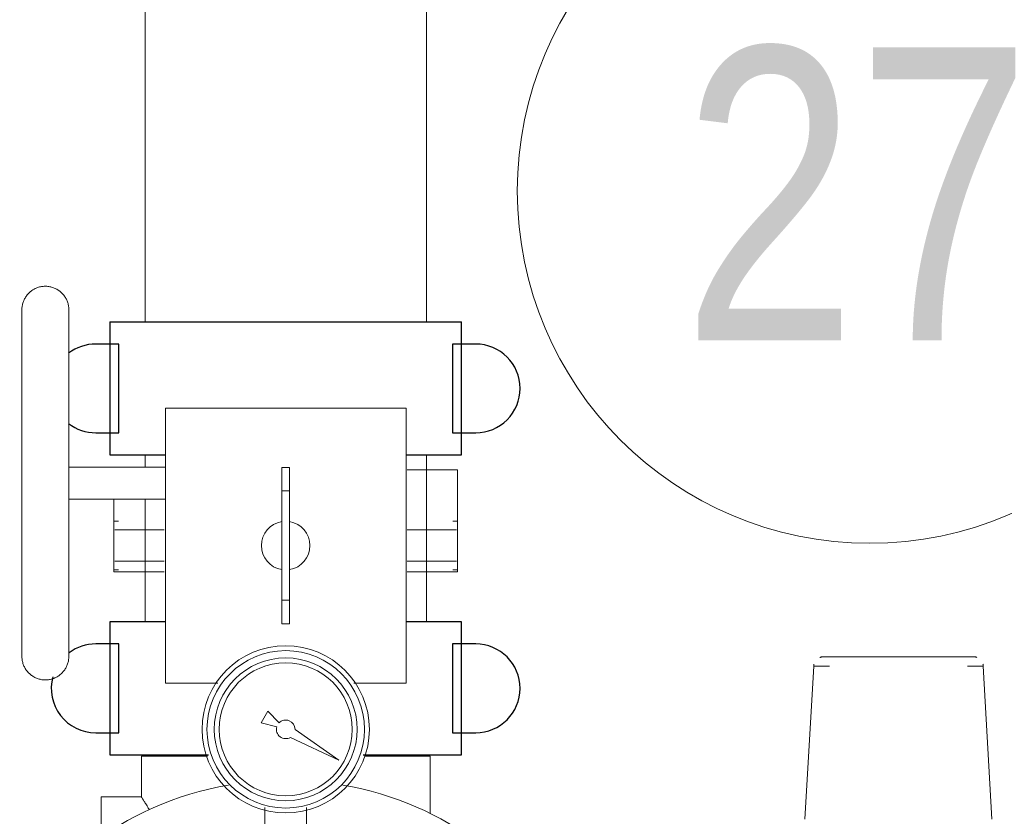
# Model space of a CAD drawing. Header units: centimetres. Extents: x -1589 to 108054, y -205274 to 31709.
# Tile 233 of 256: x 24183 to 24223, y 27490 to 27522. Entities that reach past the tile are written whole.
import ezdxf

# ---------------------------------------------------------------- set-up
doc = ezdxf.new("R2010")
doc.units = ezdxf.units.CM
doc.header["$LTSCALE"] = 0.01
doc.header["$MEASUREMENT"] = 0
doc.layers.add('A-ANNO-NOTE', color=7, linetype='Continuous', lineweight=30)
doc.layers.add('P-PIPE', color=7, linetype='Continuous', lineweight=9)
doc.styles.add('Century Gothic', font='GOTHIC.TTF', dxfattribs={"width": 0.8, "height": 119.0625})

msp = doc.modelspace()

# ---------------------------------------------------------------- linework, layer by layer
at = {"layer": 'A-ANNO-NOTE', "lineweight": 9}
msp.add_circle((24217.09981, 27515.33853), 14.3207, dxfattribs=at)
at = {"layer": 'P-PIPE', "color": 30, "true_color": 0xff8000}
for p, q in [((24187.65214, 27631.60878), (24187.65214, 27510.01814)), ((24199.08214, 27510.01814), (24199.08214, 27631.60878)), ((24198.25664, 27506.51207), (24188.47764, 27506.51207)), ((24188.47764, 27506.51207), (24188.47764, 27495.33607)), ((24198.25664, 27495.33607), (24198.25664, 27506.51207)), ((24187.65214, 27504.60794), (24187.65214, 27504.10726)), ((24199.08214, 27497.82645), (24199.08214, 27504.60794)), ((24188.47764, 27504.11191), (24184.55334, 27504.11191)), ((24193.20839, 27503.14632), (24193.20839, 27504.09889)), ((24193.52589, 27504.09889), (24193.20839, 27504.09889)), ((24193.52589, 27504.09889), (24193.52589, 27503.14632)), ((24200.35214, 27501.56025), (24200.35214, 27503.99865)), ((24193.20839, 27498.70132), (24193.20839, 27503.14632)), ((24193.52589, 27503.14632), (24193.20839, 27503.14632)), ((24193.52589, 27503.14632), (24193.52589, 27498.70132)), ((24184.55334, 27502.81651), (24188.47764, 27502.81651)), ((24186.38214, 27502.82679), (24186.38214, 27501.56025)), ((24187.65214, 27502.81651), (24187.65214, 27497.82645)), ((24186.57855, 27501.91267), (24186.38214, 27501.91267)), ((24186.38214, 27501.91267), (24186.38214, 27499.93782)), ((24200.35214, 27501.91267), (24200.15573, 27501.91267)), ((24200.35214, 27499.93782), (24200.35214, 27501.91267)), ((24192.37971, 27500.92577), (24192.37971, 27500.92441)), ((24194.35456, 27500.92441), (24194.35456, 27500.92577)), ((24186.38214, 27500.29025), (24186.38214, 27499.85845)), ((24200.35214, 27499.85845), (24200.35214, 27500.29025)), ((24186.38214, 27499.93782), (24186.57858, 27499.93782)), ((24200.1557, 27499.93782), (24200.35214, 27499.93782)), ((24193.20839, 27497.74889), (24193.20839, 27498.70132)), ((24193.52589, 27498.70132), (24193.20839, 27498.70132)), ((24193.52589, 27498.70132), (24193.52589, 27497.74889)), ((24193.52589, 27497.74889), (24193.20839, 27497.74889)), ((24188.47764, 27495.33607), (24190.60328, 27495.33607)), ((24196.131, 27495.33607), (24198.25664, 27495.33607))]:
    msp.add_line(p, q, dxfattribs=at)
at = {"layer": 'P-PIPE', "color": 30, "lineweight": 25, "true_color": 0xff8000}
for p, q in [((24186.21704, 27510.01814), (24186.21704, 27504.60794)), ((24200.51724, 27504.60794), (24200.51724, 27510.01814)), ((24186.59232, 27509.11658), (24185.64554, 27509.11658)), ((24186.59232, 27505.50978), (24186.59232, 27509.11658)), ((24201.08874, 27509.11658), (24200.14195, 27509.11658)), ((24200.14195, 27509.11658), (24200.14195, 27505.50978)), ((24185.64554, 27505.50978), (24186.59232, 27505.50978)), ((24200.14195, 27505.50978), (24201.08874, 27505.50978)), ((24186.21704, 27497.82645), (24186.21704, 27492.41625)), ((24188.46214, 27497.82645), (24186.21704, 27497.82645)), ((24200.51724, 27497.82645), (24198.27214, 27497.82645)), ((24200.51724, 27492.41625), (24200.51724, 27497.82645)), ((24186.59232, 27496.92475), (24185.64554, 27496.92475)), ((24186.59232, 27493.31795), (24186.59232, 27496.92475)), ((24201.08874, 27496.92475), (24200.14195, 27496.92475)), ((24200.14195, 27496.92475), (24200.14195, 27493.31795)), ((24185.64554, 27493.31795), (24186.59232, 27493.31795)), ((24200.14195, 27493.31795), (24201.08874, 27493.31795)), ((24186.21704, 27492.41625), (24190.22654, 27492.41625)), ((24196.51395, 27492.41625), (24200.51724, 27492.41625))]:
    msp.add_line(p, q, dxfattribs=at)
at = {"layer": 'P-PIPE'}
for p, q in [((24214.82222, 27496.02928), (24214.46714, 27489.80545)), ((24214.82273, 27496.02928), (24215.46714, 27496.02928)), ((24221.06714, 27496.40545), (24215.46714, 27496.40545)), ((24221.06714, 27496.02928), (24221.71154, 27496.02928)), ((24222.06714, 27489.80545), (24221.71205, 27496.02928)), ((24192.63509, 27494.1875), (24192.36714, 27493.72339)), ((24193.09852, 27493.72406), (24192.63509, 27494.1875)), ((24192.36714, 27493.72339), (24193.0002, 27493.55377)), ((24195.5322, 27492.20545), (24193.74702, 27493.45545)), ((24193.55708, 27493.12646), (24195.5322, 27492.20545)), ((24187.50214, 27492.36545), (24187.50214, 27490.70502)), ((24187.50214, 27492.36545), (24190.18907, 27492.36545)), ((24196.56685, 27492.36545), (24199.23214, 27492.36545)), ((24199.23214, 27490.52545), (24199.23214, 27492.36545)), ((24187.5026, 27490.70545), (24185.86714, 27490.70545)), ((24185.86714, 27490.70545), (24185.86714, 27488.97875)), ((24199.23214, 27490.52545), (24199.23214, 27490.03447)), ((24192.51714, 27490.2832), (24192.51714, 27489.25545)), ((24194.21714, 27489.25545), (24194.21714, 27490.2832))]:
    msp.add_line(p, q, dxfattribs=at)
at = {"layer": 'P-PIPE', "color": 30, "true_color": 0xff8000, "flags": 128}
for points in [[(24182.64834, 27510.51271), (24182.6491, 27510.5508), (24182.65139, 27510.58883), (24182.65519, 27510.62673), (24182.6605, 27510.66446), (24182.66733, 27510.70194), (24182.67564, 27510.73912), (24182.68543, 27510.77594), (24182.69669, 27510.81233), (24182.7094, 27510.84825), (24182.72353, 27510.88363), (24182.73906, 27510.91842), (24182.75598, 27510.95255), (24182.77424, 27510.98599), (24182.79383, 27511.01866), (24182.81471, 27511.05053), (24182.83684, 27511.08154), (24182.8602, 27511.11163), (24182.88474, 27511.14077), (24182.91043, 27511.16891), (24182.93723, 27511.19599), (24182.96508, 27511.22198), (24182.99395, 27511.24684), (24183.0238, 27511.27052), (24183.05456, 27511.29299), (24183.0862, 27511.31421), (24183.11866, 27511.33415), (24183.1519, 27511.35277), (24183.18585, 27511.37005), (24183.22047, 27511.38596), (24183.25569, 27511.40048), (24183.29147, 27511.41357), (24183.32774, 27511.42522), (24183.36445, 27511.43541), (24183.40154, 27511.44412), (24183.43895, 27511.45135), (24183.47661, 27511.45707), (24183.51447, 27511.46129), (24183.55248, 27511.46398), (24183.59056, 27511.46515), (24183.62865, 27511.4648), (24183.6667, 27511.46293), (24183.70465, 27511.45953), (24183.74243, 27511.45463), (24183.77998, 27511.44821), (24183.81725, 27511.4403), (24183.85417, 27511.4309), (24183.89068, 27511.42004), (24183.92674, 27511.40772), (24183.96227, 27511.39397), (24183.99722, 27511.37881), (24184.03154, 27511.36227), (24184.06517, 27511.34437), (24184.09805, 27511.32513), (24184.13014, 27511.3046), (24184.16139, 27511.2828), (24184.19173, 27511.25977), (24184.22114, 27511.23554), (24184.24954, 27511.21016), (24184.27692, 27511.18366), (24184.30321, 27511.15609), (24184.32837, 27511.12749), (24184.35238, 27511.0979), (24184.37518, 27511.06738), (24184.39674, 27511.03597), (24184.41703, 27511.00372), (24184.43601, 27510.97069), (24184.45365, 27510.93693), (24184.46994, 27510.90249), (24184.48483, 27510.86742), (24184.49831, 27510.83178), (24184.51035, 27510.79564), (24184.52093, 27510.75904), (24184.53005, 27510.72205), (24184.53768, 27510.68473), (24184.54381, 27510.64713), (24184.54843, 27510.60931), (24184.55153, 27510.57134), (24184.55312, 27510.53327), (24184.55334, 27510.51271)], [(24182.64834, 27510.51271), (24182.64834, 27510.50707), (24182.64834, 27510.49017), (24182.64834, 27510.46202), (24182.64834, 27510.42268), (24182.64834, 27510.37221), (24182.64834, 27510.31068), (24182.64834, 27510.23821), (24182.64834, 27510.15489), (24182.64834, 27510.06088), (24182.64834, 27509.95631), (24182.64834, 27509.84135), (24182.64834, 27509.71619), (24182.64834, 27509.58103), (24182.64834, 27509.43609), (24182.64834, 27509.28159), (24182.64834, 27509.11778), (24182.64834, 27508.94493), (24182.64834, 27508.76331), (24182.64834, 27508.57322), (24182.64834, 27508.37495), (24182.64834, 27508.16882), (24182.64834, 27507.95517), (24182.64834, 27507.73433), (24182.64834, 27507.50666), (24182.64834, 27507.27253), (24182.64834, 27507.0323), (24182.64834, 27506.78637), (24182.64834, 27506.53512), (24182.64834, 27506.27895), (24182.64834, 27506.01829), (24182.64834, 27505.75354), (24182.64834, 27505.48512), (24182.64834, 27505.21347), (24182.64834, 27504.93903), (24182.64834, 27504.66222), (24182.64834, 27504.3835), (24182.64834, 27504.10331), (24182.64834, 27503.82209), (24182.64834, 27503.54031), (24182.64834, 27503.4637)], [(24182.64834, 27504.73421), (24182.64834, 27504.86503), (24182.64834, 27505.14015), (24182.64834, 27505.41259), (24182.64834, 27505.68191), (24182.64834, 27505.94769), (24182.64834, 27506.20949), (24182.64834, 27506.4669), (24182.64834, 27506.71951), (24182.64834, 27506.96691), (24182.64834, 27507.20871), (24182.64834, 27507.44451), (24182.64834, 27507.67395), (24182.64834, 27507.89665), (24182.64834, 27508.11226), (24182.64834, 27508.32044), (24182.64834, 27508.52085), (24182.64834, 27508.71316), (24182.64834, 27508.89709), (24182.64834, 27509.07231), (24182.64834, 27509.23857), (24182.64834, 27509.39559), (24182.64834, 27509.54312), (24182.64834, 27509.68093), (24182.64834, 27509.80879), (24182.64834, 27509.9265), (24182.64834, 27510.03387), (24182.64834, 27510.13073), (24182.64834, 27510.21693), (24182.64834, 27510.29232), (24182.64834, 27510.35679), (24182.64834, 27510.41024), (24182.64834, 27510.45257), (24182.64834, 27510.48372), (24182.64834, 27510.50364), (24182.64834, 27510.5123), (24182.64834, 27510.51271)], [(24184.55334, 27510.51271), (24184.55334, 27510.50707), (24184.55334, 27510.49017), (24184.55334, 27510.46202), (24184.55334, 27510.42268), (24184.55334, 27510.37221), (24184.55334, 27510.31068), (24184.55334, 27510.23821), (24184.55334, 27510.15489), (24184.55334, 27510.06088), (24184.55334, 27509.95631), (24184.55334, 27509.84135), (24184.55334, 27509.71619), (24184.55334, 27509.58103), (24184.55334, 27509.43609), (24184.55334, 27509.28159), (24184.55334, 27509.11778), (24184.55334, 27508.94493), (24184.55334, 27508.76331), (24184.55334, 27508.57322), (24184.55334, 27508.37495), (24184.55334, 27508.16882), (24184.55334, 27507.95517), (24184.55334, 27507.73433), (24184.55334, 27507.50666), (24184.55334, 27507.27253), (24184.55334, 27507.0323), (24184.55334, 27506.78637), (24184.55334, 27506.53512), (24184.55334, 27506.27895), (24184.55334, 27506.01829), (24184.55334, 27505.75354), (24184.55334, 27505.48512), (24184.55334, 27505.21347), (24184.55334, 27504.93903), (24184.55334, 27504.73421)], [(24184.55334, 27503.4637), (24184.55334, 27503.74557), (24184.55334, 27504.02698), (24184.55334, 27504.3075), (24184.55334, 27504.58666), (24184.55334, 27504.86403), (24184.55334, 27505.13916), (24184.55334, 27505.41161), (24184.55334, 27505.68095), (24184.55334, 27505.94674), (24184.55334, 27506.20856), (24184.55334, 27506.46598), (24184.55334, 27506.71861), (24184.55334, 27506.96603), (24184.55334, 27507.20784), (24184.55334, 27507.44367), (24184.55334, 27507.67313), (24184.55334, 27507.89586), (24184.55334, 27508.1115), (24184.55334, 27508.3197), (24184.55334, 27508.52014), (24184.55334, 27508.71249), (24184.55334, 27508.89644), (24184.55334, 27509.0717), (24184.55334, 27509.23799), (24184.55334, 27509.39504), (24184.55334, 27509.54261), (24184.55334, 27509.68045), (24184.55334, 27509.80835), (24184.55334, 27509.92609), (24184.55334, 27510.0335), (24184.55334, 27510.1304), (24184.55334, 27510.21664), (24184.55334, 27510.29207), (24184.55334, 27510.35658), (24184.55334, 27510.41006), (24184.55334, 27510.45244), (24184.55334, 27510.48363), (24184.55334, 27510.50359), (24184.55334, 27510.51229), (24184.55334, 27510.51271)], [(24182.64834, 27503.4637), (24182.64834, 27503.18184), (24182.64834, 27502.90042), (24182.64834, 27502.61991), (24182.64834, 27502.34075), (24182.64834, 27502.06339), (24182.64834, 27501.78827), (24182.64834, 27501.51583), (24182.64834, 27501.2465), (24182.64834, 27500.98073), (24182.64834, 27500.71893), (24182.64834, 27500.46151), (24182.64834, 27500.20891), (24182.64834, 27499.96151), (24182.64834, 27499.71971), (24182.64834, 27499.48391), (24182.64834, 27499.25447), (24182.64834, 27499.03177), (24182.64834, 27498.81615), (24182.64834, 27498.60798), (24182.64834, 27498.40757), (24182.64834, 27498.21525), (24182.64834, 27498.03133), (24182.64834, 27497.8561), (24182.64834, 27497.68985), (24182.64834, 27497.53283), (24182.64834, 27497.3853), (24182.64834, 27497.24749), (24182.64834, 27497.11963), (24182.64834, 27497.00192), (24182.64834, 27496.89455), (24182.64834, 27496.79769), (24182.64834, 27496.71149), (24182.64834, 27496.63609), (24182.64834, 27496.57162), (24182.64834, 27496.51818), (24182.64834, 27496.47585), (24182.64834, 27496.4447), (24182.64834, 27496.42477), (24182.64834, 27496.41611), (24182.64834, 27496.41571)], [(24184.55334, 27496.41571), (24184.55334, 27496.42135), (24184.55334, 27496.43825), (24184.55334, 27496.4664), (24184.55334, 27496.50574), (24184.55334, 27496.55621), (24184.55334, 27496.61773), (24184.55334, 27496.69021), (24184.55334, 27496.77352), (24184.55334, 27496.86754), (24184.55334, 27496.97211), (24184.55334, 27497.08707), (24184.55334, 27497.21223), (24184.55334, 27497.34739), (24184.55334, 27497.49233), (24184.55334, 27497.64683), (24184.55334, 27497.81064), (24184.55334, 27497.98349), (24184.55334, 27498.16511), (24184.55334, 27498.3552), (24184.55334, 27498.55347), (24184.55334, 27498.7596), (24184.55334, 27498.97325), (24184.55334, 27499.19409), (24184.55334, 27499.42175), (24184.55334, 27499.65589), (24184.55334, 27499.89612), (24184.55334, 27500.14205), (24184.55334, 27500.3933), (24184.55334, 27500.64946), (24184.55334, 27500.91013), (24184.55334, 27501.17488), (24184.55334, 27501.4433), (24184.55334, 27501.71494), (24184.55334, 27501.98939), (24184.55334, 27502.2662), (24184.55334, 27502.54492), (24184.55334, 27502.82511), (24184.55334, 27503.10632), (24184.55334, 27503.38811), (24184.55334, 27503.4637)], [(24182.64834, 27496.41571), (24182.64834, 27496.42135), (24182.64834, 27496.43825), (24182.64834, 27496.4664), (24182.64834, 27496.50574), (24182.64834, 27496.55621), (24182.64834, 27496.61773), (24182.64834, 27496.69021), (24182.64834, 27496.77352), (24182.64834, 27496.86754), (24182.64834, 27496.97211), (24182.64834, 27497.08707), (24182.64834, 27497.21223), (24182.64834, 27497.34739), (24182.64834, 27497.49233), (24182.64834, 27497.64683), (24182.64834, 27497.81064), (24182.64834, 27497.98349), (24182.64834, 27498.16511), (24182.64834, 27498.3552), (24182.64834, 27498.55347), (24182.64834, 27498.7596), (24182.64834, 27498.97325), (24182.64834, 27499.19409), (24182.64834, 27499.42175), (24182.64834, 27499.65589), (24182.64834, 27499.89612), (24182.64834, 27500.14205), (24182.64834, 27500.3933), (24182.64834, 27500.64946), (24182.64834, 27500.91013), (24182.64834, 27501.17488), (24182.64834, 27501.4433), (24182.64834, 27501.71494), (24182.64834, 27501.98939), (24182.64834, 27502.19421)], [(24184.55334, 27502.19421), (24184.55334, 27502.06439), (24184.55334, 27501.78926), (24184.55334, 27501.5168), (24184.55334, 27501.24747), (24184.55334, 27500.98168), (24184.55334, 27500.71986), (24184.55334, 27500.46243), (24184.55334, 27500.20981), (24184.55334, 27499.96239), (24184.55334, 27499.72057), (24184.55334, 27499.48475), (24184.55334, 27499.25528), (24184.55334, 27499.03256), (24184.55334, 27498.81692), (24184.55334, 27498.60871), (24184.55334, 27498.40828), (24184.55334, 27498.21593), (24184.55334, 27498.03198), (24184.55334, 27497.85672), (24184.55334, 27497.69043), (24184.55334, 27497.53338), (24184.55334, 27497.38581), (24184.55334, 27497.24797), (24184.55334, 27497.12007), (24184.55334, 27497.00232), (24184.55334, 27496.89492), (24184.55334, 27496.79802), (24184.55334, 27496.71178), (24184.55334, 27496.63635), (24184.55334, 27496.57184), (24184.55334, 27496.51835), (24184.55334, 27496.47598), (24184.55334, 27496.44479), (24184.55334, 27496.42483), (24184.55334, 27496.41613), (24184.55334, 27496.41571)], [(24184.55334, 27496.41571), (24184.55258, 27496.37762), (24184.55029, 27496.33959), (24184.54649, 27496.30168), (24184.54117, 27496.26396), (24184.53435, 27496.22648), (24184.52604, 27496.1893), (24184.51624, 27496.15248), (24184.50499, 27496.11608), (24184.49228, 27496.08017), (24184.47815, 27496.04479), (24184.46261, 27496.01), (24184.4457, 27495.97586), (24184.42744, 27495.94243), (24184.40785, 27495.90975), (24184.38697, 27495.87789), (24184.36484, 27495.84688), (24184.34148, 27495.81678), (24184.31693, 27495.78764), (24184.29125, 27495.75951), (24184.26445, 27495.73243), (24184.2366, 27495.70644), (24184.20773, 27495.68158), (24184.17788, 27495.6579), (24184.14712, 27495.63543), (24184.11548, 27495.61421), (24184.08301, 27495.59427), (24184.04978, 27495.57564), (24184.01583, 27495.55836), (24183.98121, 27495.54245), (24183.94598, 27495.52794), (24183.91021, 27495.51485), (24183.87394, 27495.5032), (24183.83723, 27495.49301), (24183.80014, 27495.48429), (24183.76273, 27495.47707), (24183.72507, 27495.47134), (24183.6872, 27495.46713), (24183.6492, 27495.46444), (24183.61112, 27495.46326), (24183.57303, 27495.46361), (24183.53497, 27495.46549), (24183.49703, 27495.46888), (24183.45925, 27495.47379), (24183.4217, 27495.48021), (24183.38443, 27495.48812), (24183.34751, 27495.49751), (24183.31099, 27495.50838), (24183.27494, 27495.5207), (24183.23941, 27495.53444), (24183.20446, 27495.5496), (24183.17014, 27495.56615), (24183.13651, 27495.58405), (24183.10363, 27495.60328), (24183.07154, 27495.62382), (24183.04029, 27495.64562), (24183.00994, 27495.66865), (24182.98054, 27495.69287), (24182.95213, 27495.71826), (24182.92476, 27495.74476), (24182.89847, 27495.77233), (24182.8733, 27495.80093), (24182.8493, 27495.83052), (24182.8265, 27495.86104), (24182.80494, 27495.89245), (24182.78465, 27495.92469), (24182.76567, 27495.95773), (24182.74802, 27495.99149), (24182.73174, 27496.02593), (24182.71685, 27496.061), (24182.70337, 27496.09663), (24182.69133, 27496.13278), (24182.68074, 27496.16937), (24182.67163, 27496.20636), (24182.664, 27496.24369), (24182.65787, 27496.28129), (24182.65325, 27496.31911), (24182.65014, 27496.35708), (24182.64856, 27496.39514), (24182.64834, 27496.41571)]]:
    msp.add_lwpolyline(points, dxfattribs=at)
at = {"layer": 'P-PIPE', "flags": 128}
for points in [[(24214.82222, 27496.02928), (24214.8235, 27496.04523), (24214.82541, 27496.06112), (24214.82795, 27496.07691), (24214.83112, 27496.09259), (24214.83492, 27496.10813)], [(24215.06901, 27496.37523), (24215.08392, 27496.38103), (24215.09905, 27496.38624), (24215.11437, 27496.39083), (24215.12987, 27496.39481), (24215.14551, 27496.39816), (24215.16128, 27496.40088), (24215.17714, 27496.40298), (24215.19307, 27496.40443), (24215.20905, 27496.40525), (24215.22151, 27496.40545)], [(24215.22151, 27496.40545), (24215.22171, 27496.40545), (24215.2223, 27496.40545), (24215.22328, 27496.40545), (24215.22465, 27496.40545)], [(24215.46714, 27496.40545), (24215.45732, 27496.40545), (24215.44751, 27496.40545), (24215.43773, 27496.40545), (24215.42801, 27496.40545), (24215.41834, 27496.40545), (24215.40875, 27496.40545), (24215.39926, 27496.40545), (24215.38987, 27496.40545), (24215.38061, 27496.40545), (24215.37149, 27496.40545), (24215.36252, 27496.40545), (24215.35371, 27496.40545), (24215.34509, 27496.40545), (24215.33667, 27496.40545), (24215.32845, 27496.40545), (24215.32045, 27496.40545), (24215.31269, 27496.40545), (24215.30518, 27496.40545), (24215.29792, 27496.40545), (24215.29094, 27496.40545), (24215.28424, 27496.40545), (24215.27783, 27496.40545), (24215.27172, 27496.40545), (24215.26592, 27496.40545), (24215.26045, 27496.40545), (24215.25531, 27496.40545), (24215.25051, 27496.40545), (24215.24605, 27496.40545), (24215.24195, 27496.40545), (24215.23821, 27496.40545), (24215.23483, 27496.40545), (24215.23183, 27496.40545), (24215.2292, 27496.40545), (24215.22695, 27496.40545), (24215.22509, 27496.40545), (24215.22361, 27496.40545), (24215.22252, 27496.40545), (24215.22183, 27496.40545), (24215.22153, 27496.40545)], [(24215.36012, 27496.40545), (24215.36905, 27496.40545), (24215.37813, 27496.40545), (24215.38736, 27496.40545), (24215.39671, 27496.40545), (24215.40618, 27496.40545), (24215.41574, 27496.40545), (24215.42539, 27496.40545), (24215.4351, 27496.40545), (24215.44487, 27496.40545), (24215.45467, 27496.40545), (24215.46449, 27496.40545)], [(24221.31276, 27496.40545), (24221.31257, 27496.40545), (24221.31198, 27496.40545), (24221.311, 27496.40545), (24221.30963, 27496.40545), (24221.30787, 27496.40545), (24221.30572, 27496.40545), (24221.3032, 27496.40545), (24221.3003, 27496.40545), (24221.29702, 27496.40545), (24221.29338, 27496.40545), (24221.28937, 27496.40545), (24221.28501, 27496.40545), (24221.2803, 27496.40545), (24221.27525, 27496.40545), (24221.26986, 27496.40545), (24221.26415, 27496.40545), (24221.25813, 27496.40545), (24221.2518, 27496.40545), (24221.24518, 27496.40545), (24221.23827, 27496.40545), (24221.23108, 27496.40545), (24221.22364, 27496.40545), (24221.21594, 27496.40545), (24221.20801, 27496.40545), (24221.19985, 27496.40545), (24221.19148, 27496.40545), (24221.18291, 27496.40545), (24221.17415, 27496.40545), (24221.16523, 27496.40545), (24221.15614, 27496.40545), (24221.14692, 27496.40545), (24221.13756, 27496.40545), (24221.1281, 27496.40545), (24221.11853, 27496.40545), (24221.10889, 27496.40545), (24221.09917, 27496.40545), (24221.08941, 27496.40545), (24221.07961, 27496.40545), (24221.06979, 27496.40545), (24221.06714, 27496.40545)], [(24221.07696, 27496.40545), (24221.08677, 27496.40545), (24221.09654, 27496.40545), (24221.10627, 27496.40545), (24221.11594, 27496.40545), (24221.12552, 27496.40545), (24221.13502, 27496.40545), (24221.1444, 27496.40545), (24221.15367, 27496.40545), (24221.16279, 27496.40545), (24221.17176, 27496.40545)], [(24221.30919, 27496.40545), (24221.31067, 27496.40545), (24221.31175, 27496.40545), (24221.31245, 27496.40545), (24221.31275, 27496.40545)], [(24221.31276, 27496.40545), (24221.32876, 27496.40513), (24221.34473, 27496.40417), (24221.36065, 27496.40257), (24221.37649, 27496.40034), (24221.39223, 27496.39747), (24221.40785, 27496.39398), (24221.42331, 27496.38987), (24221.43859, 27496.38514), (24221.45367, 27496.3798)], [(24221.70025, 27496.10472), (24221.70391, 27496.08914), (24221.70694, 27496.07343), (24221.70935, 27496.05761), (24221.71112, 27496.04171), (24221.71205, 27496.02928)]]:
    msp.add_lwpolyline(points, dxfattribs=at)
at = {"layer": 'P-PIPE', "color": 30, "lineweight": 25, "true_color": 0xff8000}
for centre, start, end in [((24185.64554, 27495.12135), 90, 126.566866), ((24201.08874, 27495.12135), 270, 90), ((24185.64554, 27495.12135), 165, 270)]:
    msp.add_arc(centre, 1.8034, start, end, dxfattribs=at)
at = {"layer": 'P-PIPE'}
for radius, start, end in [(3.4, 90, 270), (3.4, 270, 90), (3.2, 90, 270), (3.2, 270, 90), (2.90318, 90, 270), (2.70318, 90, 270), (2.90318, 270, 90), (2.70318, 270, 90), (0.37988, 0, 135), (0.37988, 165, 300), (0.37988, 165, 180)]:
    msp.add_arc((24193.36714, 27493.45545), radius, start, end, dxfattribs=at)
at = {"layer": 'P-PIPE', "color": 30, "lineweight": 25, "true_color": 0xff8000}
for centre, major_axis, ratio, start_param, end_param in [((24193.36714, 27510.01845), (7.1501, 0), 0.0000721, 3.14159265, 6.28318531), ((24185.64554, 27507.31318), (1.8034, 0), 1, 1.57079633, 2.2279246), ((24201.08874, 27507.31318), (-1.8034, 0.00032), 1, 3.14177252, 4.71256829), ((24201.08874, 27507.31318), (1.8034, 0), 1, 4.71238898, 6.28318531), ((24185.64554, 27507.31318), (1.8034, 0), 1, 4.0552607, 4.71238898), ((24193.36714, 27504.60825), (7.1501, 0), 0.0000721, 3.14159265, 3.95640619), ((24193.36714, 27504.60825), (7.1501, 0), 0.0000721, 5.46837177, 6.28318531)]:
    msp.add_ellipse(centre, major_axis=major_axis, ratio=ratio, start_param=start_param, end_param=end_param, dxfattribs=at)
at = {"layer": 'P-PIPE', "color": 30, "true_color": 0xff8000}
for centre, major_axis, ratio, start_param, end_param in [((24193.36714, 27503.99865), (6.985, 0), 0.0000721, 5.49778715, 6.28318531), ((24193.36714, 27500.92398), (0.98742, 0), 1, 1.73341934, 4.54976596), ((24193.36714, 27500.92398), (0.98743, 0), 1, 4.875012, 7.69135862), ((24193.36714, 27501.56025), (6.985, 0), 0.0000721, 3.25129411, 3.92699081), ((24193.36714, 27501.56025), (6.985, 0), 0.0000721, 5.49778715, 6.17348385), ((24193.36714, 27500.29025), (6.985, 0), 0.0000721, 3.25129412, 3.92699082), ((24193.36714, 27500.29025), (6.985, 0), 0.0000721, 5.49778714, 6.17348384), ((24193.36714, 27499.85845), (6.985, 0), 0.0000721, 3.14159265, 3.92699082), ((24193.36714, 27499.85845), (6.985, 0), 0.0000721, 5.49778714, 6.28318531)]:
    msp.add_ellipse(centre, major_axis=major_axis, ratio=ratio, start_param=start_param, end_param=end_param, dxfattribs=at)
at = {"layer": 'P-PIPE'}
for start_param, end_param in [(1.76781933, 2.85851418), (0.31826128, 1.37377332)]:
    msp.add_ellipse((24193.36714, 27481.12545), major_axis=(11.85, 0), ratio=0.8660254, start_param=start_param, end_param=end_param, dxfattribs=at)
for points in [[(24187.51525, 27490.68518), (24187.50666, 27490.69842), (24187.50238, 27490.70502), (24187.50238, 27490.70502)], [(24187.61713, 27490.52545), (24187.64517, 27490.48456), (24187.70594, 27490.38962), (24187.77492, 27490.26996), (24187.81234, 27490.20458)]]:
    msp.add_open_spline(points, degree=3, dxfattribs=at)
msp.add_open_spline([(24187.50238, 27490.70502), (24187.50238, 27490.70501), (24187.51538, 27490.68495), (24187.56722, 27490.60515), (24187.61713, 27490.52545)], degree=3, knots=[0.499443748, 0.499443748, 0.499443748, 0.499443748, 0.666666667, 1, 1, 1, 1], dxfattribs=at)

# ---------------------------------------------------------------- texts
at = {"layer": 'A-ANNO-NOTE', "color": 5, "lineweight": 9, "true_color": 0x0000ff, "insert": (24209.49312, 27521.17363), "char_height": 11.90625, "width": 17.9578, "attachment_point": 1, "style": 'Century Gothic'}
msp.add_mtext('27', dxfattribs=at)

doc.saveas('drawing.dxf')
